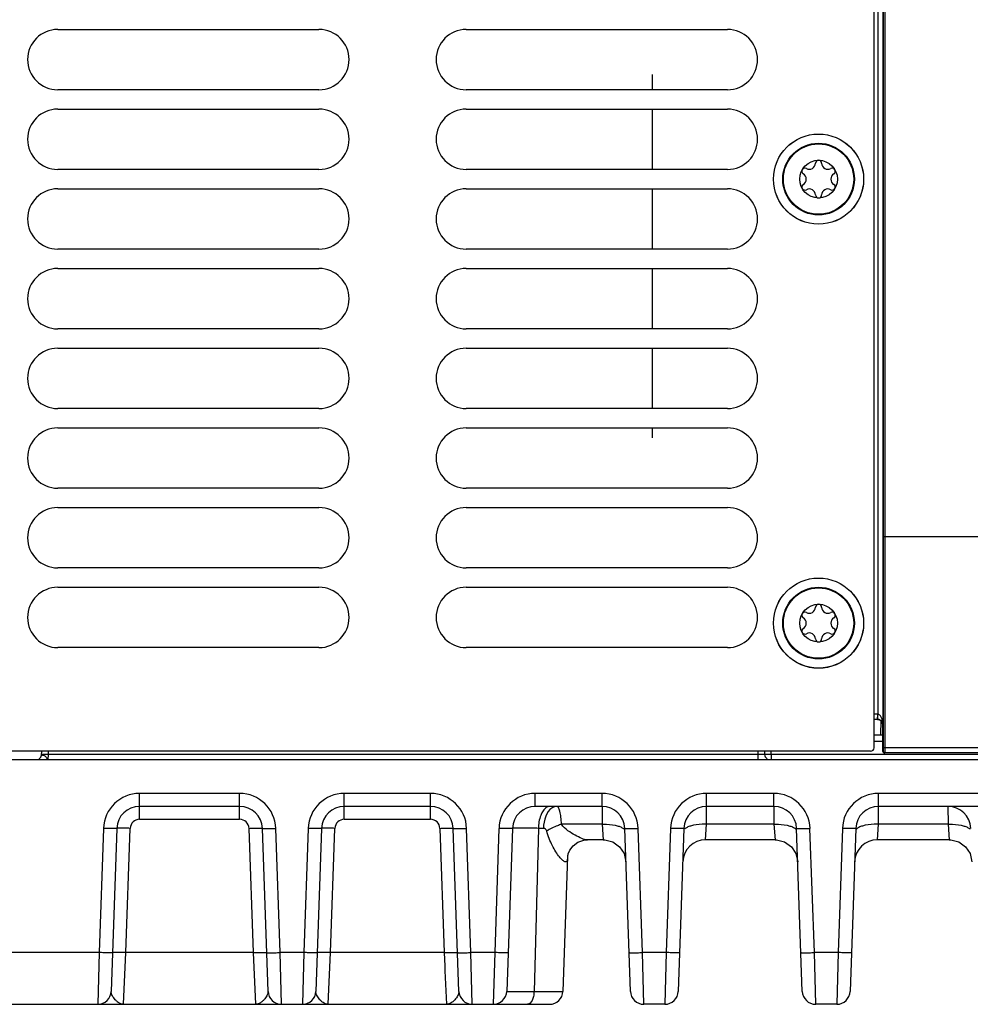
# Model space of a CAD drawing. Header units: inches. Extents: x 0 to 34, y 0 to 22.
# Tile 147 of 157: x 21.1 to 23.9, y 12.2 to 15.1. Entities that reach past the tile are written whole.
import ezdxf

# ---------------------------------------------------------------- set-up
doc = ezdxf.new("R2010")
doc.units = ezdxf.units.IN
doc.header["$LTSCALE"] = 1.87
doc.header["$MEASUREMENT"] = 0
doc.layers.get('0').update_dxf_attribs({"linetype": 'CONTINUOUS'})
for name, color, linetype in [('02___PRT_ALL_AXES', 7, 'CONTINUOUS'), ('BLUE_GOO', 7, 'CONTINUOUS'), ('COSMETIC', 7, 'CONTINUOUS')]:
    doc.layers.add(name, color=color, linetype=linetype)

msp = doc.modelspace()

# ---------------------------------------------------------------- linework, layer by layer
at = {"color": 7, "linetype": 'CONTINUOUS'}
for p, q in [((23.5877, 12.9695), (23.5877, 16.4225)), ((23.6144, 16.3432), (23.6146, 13.5889)), ((23.6194, 16.3432), (23.6196, 13.5889)), ((23.5985, 15.5922), (23.5985, 13.068)), ((23.6135, 15.5922), (23.6135, 13.038)), ((23.6146, 13.5889), (23.6144, 12.9696)), ((23.6196, 13.5889), (23.6146, 13.589)), ((23.6196, 13.5889), (23.6194, 12.9695)), ((32.4416, 13.5889), (23.6196, 13.5889)), ((23.598, 13.068), (23.5877, 13.068)), ((23.598, 13.053), (23.5877, 13.053)), ((23.598, 13.068), (23.598, 13.053)), ((23.5983, 13.053), (23.5985, 13.068)), ((23.5983, 13.053), (23.5986, 13.0529)), ((23.6078, 13.0493), (23.6071, 13.008)), ((23.6132, 13.038), (23.6135, 13.038)), ((23.6132, 12.9689), (23.6132, 13.038)), ((23.5877, 13.008), (23.6132, 13.008)), ((23.5877, 12.9887), (23.6132, 12.9887)), ((23.5777, 12.9595), (20.7677, 12.9595)), ((21.1403, 12.9595), (21.1401, 12.9482)), ((21.16, 12.9595), (21.1598, 12.9497)), ((23.2461, 12.9595), (23.2463, 12.9497)), ((23.2658, 12.9595), (23.266, 12.9497)), ((23.2856, 12.9497), (23.2855, 12.9595)), ((23.6134, 12.9598), (23.6132, 12.9696)), ((23.6132, 12.9689), (23.6132, 12.9664)), ((23.6132, 12.9664), (23.6132, 12.9642)), ((23.6132, 12.9642), (23.6133, 12.9625)), ((23.6133, 12.9625), (23.6133, 12.9616)), ((23.6133, 12.9616), (23.6133, 12.9608)), ((23.6143, 12.9598), (23.6134, 12.9598)), ((23.6144, 12.9696), (23.6143, 12.9598)), ((23.6194, 12.9695), (23.6144, 12.9696)), ((23.6194, 12.9695), (23.6193, 12.9548)), ((32.4307, 12.9695), (23.6194, 12.9695)), ((20.7534, 12.9352), (32.5313, 12.9352)), ((21.1379, 12.9411), (21.1335, 12.937)), ((21.1404, 12.9498), (21.1401, 12.9497)), ((21.1401, 12.9482), (21.1404, 12.9492)), ((21.1598, 12.9497), (21.1592, 12.9352)), ((23.2463, 12.9497), (21.1598, 12.9497)), ((23.2463, 12.9497), (23.2463, 12.9352)), ((32.3949, 12.9497), (23.2856, 12.9497)), ((23.2856, 12.9497), (23.2856, 12.9352)), ((32.5157, 12.9548), (23.6184, 12.9548)), ((21.4289, 12.7594), (21.4289, 12.8354)), ((21.723, 12.8354), (21.4289, 12.8354)), ((21.723, 12.7594), (21.723, 12.8354)), ((22.0307, 12.7594), (22.0307, 12.8354)), ((22.284, 12.8354), (22.0307, 12.8354)), ((22.284, 12.7594), (22.284, 12.8354)), ((22.5917, 12.7974), (22.5917, 12.8354)), ((22.7882, 12.8354), (22.5917, 12.8354)), ((22.7882, 12.7974), (22.7882, 12.8354)), ((23.0958, 12.7974), (23.0958, 12.8354)), ((23.2933, 12.8354), (23.0958, 12.8354)), ((23.2933, 12.7974), (23.2933, 12.8354)), ((24.323, 12.8354), (23.601, 12.8354)), ((23.601, 12.7974), (23.601, 12.8354)), ((21.723, 12.7974), (21.4289, 12.7974)), ((22.284, 12.7974), (22.0307, 12.7974)), ((22.7882, 12.7974), (22.5917, 12.7974)), ((22.7882, 12.7974), (22.7884, 12.7447)), ((23.0956, 12.7447), (23.0958, 12.7974)), ((23.2933, 12.7974), (23.0958, 12.7974)), ((23.2933, 12.7974), (23.2936, 12.7447)), ((23.6007, 12.7447), (23.601, 12.7974)), ((24.323, 12.7974), (23.601, 12.7974)), ((23.8051, 12.7974), (23.8054, 12.7447)), ((21.4289, 12.7594), (21.723, 12.7594)), ((22.0307, 12.7594), (22.284, 12.7594)), ((21.3226, 12.7328), (21.3099, 12.3679)), ((21.362, 12.7328), (21.3453, 12.2539)), ((21.3886, 12.3679), (21.4013, 12.7328)), ((21.7505, 12.7328), (21.7633, 12.3679)), ((21.8066, 12.2539), (21.7899, 12.7328)), ((21.842, 12.3679), (21.8292, 12.7328)), ((21.9244, 12.7328), (21.9117, 12.3679)), ((21.9638, 12.7328), (21.947, 12.2539)), ((21.9904, 12.3679), (22.0031, 12.7328)), ((22.3115, 12.7328), (22.3243, 12.3679)), ((22.3676, 12.2539), (22.3509, 12.7328)), ((22.403, 12.3679), (22.3902, 12.7328)), ((22.4854, 12.7328), (22.4727, 12.3679)), ((22.5248, 12.7328), (22.5081, 12.2539)), ((22.6012, 12.7328), (22.5884, 12.2539)), ((22.6158, 12.7328), (22.6012, 12.7328)), ((22.7884, 12.7447), (22.6692, 12.7447)), ((22.7884, 12.7447), (22.7916, 12.699)), ((22.8718, 12.2539), (22.8551, 12.7328)), ((22.9071, 12.3679), (22.8944, 12.7328)), ((22.9896, 12.7328), (22.9769, 12.3679)), ((23.029, 12.7328), (23.0122, 12.2539)), ((23.0924, 12.699), (23.0956, 12.7447)), ((23.2936, 12.7447), (23.0956, 12.7447)), ((23.2936, 12.7447), (23.2967, 12.699)), ((23.3769, 12.2539), (23.3602, 12.7328)), ((23.4123, 12.3679), (23.3995, 12.7328)), ((23.4947, 12.7328), (23.482, 12.3679)), ((23.5341, 12.7328), (23.5173, 12.2539)), ((23.5975, 12.699), (23.6007, 12.7447)), ((23.8054, 12.7447), (23.6007, 12.7447)), ((23.8054, 12.7447), (23.8085, 12.699)), ((22.7916, 12.699), (22.7455, 12.699)), ((23.2967, 12.699), (23.0924, 12.699)), ((23.8085, 12.699), (23.5975, 12.699)), ((22.6872, 12.6497), (22.6734, 12.2539)), ((22.6873, 12.65), (22.6873, 12.6504)), ((22.6873, 12.6497), (22.6873, 12.65)), ((21.3099, 12.3679), (20.7534, 12.3679)), ((21.3099, 12.3679), (21.3059, 12.2159)), ((21.382, 12.2159), (21.3886, 12.3679)), ((21.7633, 12.3679), (21.3886, 12.3679)), ((21.7633, 12.3679), (21.7699, 12.2159)), ((21.9117, 12.3679), (21.842, 12.3679)), ((21.8459, 12.2159), (21.842, 12.3679)), ((21.9117, 12.3679), (21.9077, 12.2159)), ((21.9837, 12.2159), (21.9904, 12.3679)), ((22.3243, 12.3679), (21.9904, 12.3679)), ((22.3243, 12.3679), (22.326, 12.3277)), ((22.4727, 12.3679), (22.403, 12.3679)), ((22.407, 12.2159), (22.403, 12.3679)), ((22.4727, 12.3679), (22.4687, 12.2159)), ((22.9769, 12.3679), (22.9071, 12.3679)), ((22.9111, 12.2159), (22.9071, 12.3679)), ((22.9769, 12.3679), (22.9729, 12.2159)), ((23.482, 12.3679), (23.4123, 12.3679)), ((23.4162, 12.2159), (23.4123, 12.3679)), ((23.482, 12.3679), (23.478, 12.2159)), ((22.326, 12.3277), (22.3266, 12.3142)), ((22.3266, 12.3142), (22.3309, 12.2159)), ((22.5884, 12.2539), (22.6734, 12.2539)), ((20.7534, 12.2159), (22.634, 12.2159)), ((22.9729, 12.2159), (22.9111, 12.2159)), ((23.478, 12.2159), (23.4162, 12.2159))]:
    msp.add_line(p, q, dxfattribs=at)
for points in [[(23.6133, 12.9608), (23.6133, 12.9605), (23.6133, 12.9602), (23.6133, 12.96), (23.6134, 12.9597), (23.6134, 12.9595), (23.6134, 12.9593), (23.6134, 12.959)], [(23.6134, 12.959), (23.6135, 12.9586), (23.6137, 12.9581), (23.6139, 12.9577)], [(21.1401, 12.9482), (21.1399, 12.9464), (21.1379, 12.9411)], [(23.6139, 12.9577), (23.6141, 12.9572), (23.6145, 12.9567), (23.6149, 12.9562), (23.6153, 12.9558), (23.6159, 12.9554), (23.6165, 12.9551), (23.6171, 12.9549), (23.6179, 12.9548), (23.6184, 12.9548)], [(22.6872, 12.6497), (22.6873, 12.6506), (22.6887, 12.6576), (22.6937, 12.6691), (22.7034, 12.6816), (22.7175, 12.692), (22.7352, 12.6981), (22.7455, 12.699)], [(22.7916, 12.699), (22.7962, 12.6988), (22.8198, 12.6928), (22.8396, 12.6787), (22.8531, 12.6585), (22.8585, 12.6348)], [(23.2967, 12.699), (23.3013, 12.6988), (23.3249, 12.6928), (23.3447, 12.6787), (23.3582, 12.6585), (23.3636, 12.6348)], [(23.8085, 12.699), (23.8131, 12.6988), (23.8367, 12.6928), (23.8565, 12.6787), (23.87, 12.6585), (23.8754, 12.6348)], [(22.6873, 12.6504), (22.6886, 12.6571), (22.6887, 12.6573)]]:
    msp.add_lwpolyline(points, dxfattribs=at)
for centre, radius in [((23.4247, 14.64), 0.1325), ((23.4247, 14.64), 0.1053), ((23.4247, 14.64), 0.1033), ((23.4247, 14.64), 0.0555), ((23.4247, 13.3355), 0.1325), ((23.4247, 13.3357), 0.1053), ((23.4247, 13.3357), 0.1033), ((23.4247, 13.3357), 0.0555)]:
    msp.add_circle(centre, radius, dxfattribs=at)
for centre, radius, start, end in [((23.4247, 14.6863), 0.00906, 1.6303, 178.3697), ((23.3846, 14.6632), 0.00906, 61.6303, 238.3697), ((23.3975, 14.6871), 0.0181, 241.6303, 358.3697), ((23.4518, 14.6871), 0.0181, 181.6303, 298.3697), ((23.4648, 14.6632), 0.00906, 301.6303, 118.3697), ((23.3704, 14.64), 0.0181, 301.6303, 58.3697), ((23.479, 14.64), 0.0181, 121.6303, 238.3697), ((23.3846, 14.6169), 0.00906, 121.6303, 298.3697), ((23.3975, 14.593), 0.0181, 1.6303, 118.3697), ((23.4518, 14.593), 0.0181, 61.6303, 178.3697), ((23.4648, 14.6169), 0.00906, 241.6303, 58.3697), ((23.4247, 14.5938), 0.00906, 181.6303, 358.3697), ((23.3846, 13.3588), 0.00906, 61.6303, 238.3697), ((23.3975, 13.3827), 0.0181, 241.6303, 358.3697), ((23.4247, 13.382), 0.00906, 1.6303, 178.3697), ((23.4518, 13.3827), 0.0181, 181.6303, 298.3697), ((23.4648, 13.3588), 0.00906, 301.6303, 118.3697), ((23.3704, 13.3357), 0.0181, 301.6303, 58.3697), ((23.479, 13.3357), 0.0181, 121.6303, 238.3697), ((23.3846, 13.3126), 0.00906, 121.6303, 298.3697), ((23.3975, 13.2887), 0.0181, 1.6303, 118.3697), ((23.4518, 13.2887), 0.0181, 61.6303, 178.3697), ((23.4648, 13.3126), 0.00906, 241.6303, 58.3697), ((23.4247, 13.2894), 0.00906, 181.6303, 358.3697), ((23.598, 13.038), 0.03, 88.9998, 90.0004), ((23.5978, 13.0372), 0.0158, 88.5065, 89.4497), ((23.598, 13.038), 0.015, 89.5002, 90.0005), ((23.598, 13.0379), 0.015, 89.0007, 89.5004), ((23.5978, 13.0372), 0.0158, 87.3843, 88.5065), ((23.598, 13.0378), 0.0152, 83.9668, 87.812), ((23.5985, 13.038), 0.0147, 1.0283, 7.2795), ((23.5982, 13.038), 0.015, 0.0233, 1.0235), ((23.5984, 13.0374), 0.0151, 2.0011, 3.1317), ((23.5777, 12.9695), 0.01, 270, 360), ((23.6193, 12.9598), 0.005, 179.9963, 269.995), ((21.1269, 12.9486), 0.0134, 297.7255, 307.6023), ((21.1266, 12.9489), 0.0137, 307.6644, 326.4011), ((23.2807, 12.95), 0.0148, 181, 240.3343), ((23.6184, 12.9598), 0.00501, 218.6722, 243.0758), ((23.6184, 12.9598), 0.00499, 243.0875, 245.2805), ((23.6184, 12.9598), 0.00501, 245.2926, 256.5466), ((23.6184, 12.9598), 0.00498, 256.5628, 258.5075), ((23.6184, 12.9598), 0.00502, 258.5146, 269.9788), ((21.4289, 12.7291), 0.1063, 90.0002, 177.9998), ((21.723, 12.7291), 0.1063, 2.0026, 89.9973), ((22.0307, 12.7291), 0.1063, 90.0002, 177.9998), ((22.284, 12.7291), 0.1063, 2.0027, 89.9975), ((22.5917, 12.7291), 0.1063, 90.0003, 177.9997), ((22.7882, 12.7291), 0.1063, 2.0026, 89.9973), ((23.0958, 12.7291), 0.1063, 90.0003, 177.9997), ((23.2933, 12.7291), 0.1063, 2.0026, 89.9973), ((23.601, 12.7291), 0.1063, 90.0003, 177.9997), ((21.4289, 12.7305), 0.0669, 90.0002, 177.9999), ((21.723, 12.7305), 0.0669, 2.0112, 90), ((22.0307, 12.7305), 0.0669, 90.0002, 177.9999), ((22.284, 12.7305), 0.0669, 2.0285, 89.9983), ((22.5917, 12.7305), 0.0669, 90.0003, 177.9977), ((22.7882, 12.7305), 0.0669, 2.0112, 90), ((23.0958, 12.7305), 0.0669, 90.0003, 177.9977), ((23.2933, 12.7305), 0.0669, 2.0112, 90), ((23.601, 12.7305), 0.0669, 90.0003, 177.9977), ((23.8051, 12.7305), 0.0669, 2, 90), ((21.4289, 12.7318), 0.0276, 90.0132, 177.9868), ((21.723, 12.7318), 0.0276, 2.0132, 89.9868), ((22.0307, 12.7318), 0.0276, 90.0132, 177.9868), ((22.284, 12.7318), 0.0276, 2.0132, 89.9868), ((23.0924, 12.6321), 0.0669, 90, 177.64), ((23.5975, 12.6321), 0.0669, 90, 177.64), ((21.3059, 12.2553), 0.0394, 270, 357.9918), ((21.8459, 12.2553), 0.0394, 182, 270.0003), ((21.9077, 12.2553), 0.0394, 270, 357.9918), ((22.407, 12.2553), 0.0394, 182, 270.0003), ((22.4687, 12.2553), 0.0394, 269.9921, 357.9997), ((22.6341, 12.2553), 0.0394, 270, 358), ((22.9111, 12.2553), 0.0394, 182.0082, 270.0003), ((22.9729, 12.2553), 0.0394, 269.9997, 357.9918), ((23.4162, 12.2553), 0.0394, 182.0082, 270.0003), ((23.478, 12.2553), 0.0394, 269.9997, 357.9918)]:
    msp.add_arc(centre, radius, start, end, dxfattribs=at)
for points, knots in [([(23.6135, 13.038), (23.6135, 13.0409), (23.6131, 13.0453), (23.612, 13.0511), (23.6107, 13.0553), (23.6089, 13.0594), (23.6065, 13.0633), (23.6038, 13.0661), (23.6009, 13.0676), (23.5993, 13.0679), (23.5985, 13.068)], [0, 0, 0, 0, 0.243271, 0.365472, 0.488285, 0.612092, 0.737596, 0.866124, 0.93249, 1, 1, 1, 1]), ([(23.6131, 13.0398), (23.6128, 13.042), (23.6114, 13.0459), (23.6075, 13.05), (23.6031, 13.0523), (23.6, 13.0529), (23.5986, 13.0529)], [0, 0, 0, 0, 0.309167, 0.564491, 0.788972, 1, 1, 1, 1]), ([(23.5996, 13.0529), (23.6021, 13.0526), (23.6063, 13.051), (23.6106, 13.0469), (23.6128, 13.0426), (23.6134, 13.0397), (23.6135, 13.0383)], [0, 0, 0, 0, 0.345899, 0.595715, 0.805949, 1, 1, 1, 1]), ([(21.1598, 12.9497), (21.1556, 12.9498), (21.1491, 12.9498), (21.1427, 12.9499), (21.1404, 12.9498)], [0, 0, 0, 0, 0.652945, 1, 1, 1, 1]), ([(21.1404, 12.9492), (21.141, 12.9491), (21.1421, 12.9481), (21.1448, 12.9478), (21.1483, 12.9471), (21.1519, 12.945), (21.1547, 12.9419), (21.1565, 12.9387), (21.1576, 12.9364), (21.1587, 12.9352), (21.1592, 12.9352)], [0, 0, 0, 0, 0.066381, 0.176733, 0.325654, 0.498922, 0.67569, 0.829658, 0.940256, 1, 1, 1, 1]), ([(23.266, 12.9497), (23.266, 12.9496), (23.2651, 12.9498), (23.2643, 12.9495), (23.2624, 12.9496), (23.26, 12.9496), (23.2571, 12.9496), (23.2524, 12.9496), (23.2488, 12.9497), (23.2463, 12.9497)], [0, 0, 0, 0, 0.0193, 0.076179, 0.168556, 0.292899, 0.444438, 0.617316, 1, 1, 1, 1]), ([(23.2856, 12.9497), (23.2831, 12.9497), (23.2795, 12.9496), (23.2749, 12.9496), (23.2719, 12.9496), (23.2695, 12.9496), (23.2676, 12.9495), (23.2667, 12.9498), (23.266, 12.9496), (23.266, 12.9497)], [0, 0, 0, 0, 0.382087, 0.554826, 0.70635, 0.830813, 0.923394, 0.980483, 1, 1, 1, 1]), ([(22.6356, 12.7974), (22.6313, 12.7974), (22.6216, 12.7935), (22.6156, 12.7855), (22.6129, 12.7809)], [0, 0, 0, 0, 0.442229, 1, 1, 1, 1]), ([(22.6407, 12.7925), (22.6325, 12.787), (22.6199, 12.7672), (22.6161, 12.7451), (22.6158, 12.7328)], [0, 0, 0, 0, 0.445569, 1, 1, 1, 1]), ([(22.6556, 12.7974), (22.6543, 12.7974), (22.6491, 12.797), (22.644, 12.7948), (22.6407, 12.7925)], [0, 0, 0, 0, 0.240978, 1, 1, 1, 1]), ([(22.6692, 12.7447), (22.6688, 12.7518), (22.6677, 12.7647), (22.6654, 12.7796), (22.6626, 12.7888), (22.6605, 12.794), (22.6576, 12.7974), (22.6556, 12.7974)], [0, 0, 0, 0, 0.38432, 0.689837, 0.805392, 0.894271, 1, 1, 1, 1]), ([(22.6129, 12.7809), (22.611, 12.7777), (22.604, 12.7626), (22.6014, 12.7457), (22.6012, 12.7328)], [0, 0, 0, 0, 0.222489, 1, 1, 1, 1]), ([(21.362, 12.7328), (21.362, 12.7325), (21.3604, 12.7326), (21.3587, 12.7323), (21.3548, 12.7323), (21.3501, 12.7322), (21.3442, 12.7323), (21.3349, 12.7324), (21.3277, 12.7326), (21.3226, 12.7328)], [0, 0, 0, 0, 0.020389, 0.077486, 0.169968, 0.294095, 0.445312, 0.617961, 1, 1, 1, 1]), ([(21.4013, 12.7328), (21.3963, 12.733), (21.389, 12.7332), (21.3798, 12.7333), (21.3739, 12.7334), (21.3691, 12.7333), (21.3653, 12.7334), (21.3635, 12.733), (21.362, 12.7331), (21.362, 12.7328)], [0, 0, 0, 0, 0.382039, 0.554688, 0.705905, 0.830032, 0.922514, 0.979611, 1, 1, 1, 1]), ([(21.7505, 12.7328), (21.7555, 12.733), (21.7628, 12.7332), (21.7721, 12.7333), (21.778, 12.7334), (21.7827, 12.7333), (21.7866, 12.7334), (21.7883, 12.733), (21.7899, 12.7331), (21.7899, 12.7328)], [0, 0, 0, 0, 0.382039, 0.554688, 0.705905, 0.830032, 0.922514, 0.979611, 1, 1, 1, 1]), ([(21.7899, 12.7328), (21.7899, 12.7325), (21.7914, 12.7326), (21.7932, 12.7323), (21.797, 12.7323), (21.8017, 12.7322), (21.8077, 12.7323), (21.8169, 12.7324), (21.8242, 12.7326), (21.8292, 12.7328)], [0, 0, 0, 0, 0.020389, 0.077486, 0.169968, 0.294095, 0.445312, 0.617961, 1, 1, 1, 1]), ([(21.9638, 12.7328), (21.9638, 12.7325), (21.9622, 12.7326), (21.9605, 12.7323), (21.9566, 12.7323), (21.9519, 12.7322), (21.946, 12.7323), (21.9367, 12.7324), (21.9294, 12.7326), (21.9244, 12.7328)], [0, 0, 0, 0, 0.020389, 0.077486, 0.169968, 0.294095, 0.445312, 0.617961, 1, 1, 1, 1]), ([(22.0031, 12.7328), (21.9981, 12.733), (21.9908, 12.7332), (21.9816, 12.7333), (21.9756, 12.7334), (21.9709, 12.7333), (21.9671, 12.7334), (21.9653, 12.733), (21.9638, 12.7331), (21.9638, 12.7328)], [0, 0, 0, 0, 0.382039, 0.554688, 0.705905, 0.830032, 0.922514, 0.979611, 1, 1, 1, 1]), ([(22.3115, 12.7328), (22.3166, 12.733), (22.3238, 12.7332), (22.3331, 12.7333), (22.339, 12.7334), (22.3437, 12.7333), (22.3476, 12.7334), (22.3493, 12.733), (22.3509, 12.7331), (22.3509, 12.7328)], [0, 0, 0, 0, 0.382039, 0.554688, 0.705905, 0.830032, 0.922514, 0.979611, 1, 1, 1, 1]), ([(22.3509, 12.7328), (22.3509, 12.7325), (22.3524, 12.7326), (22.3542, 12.7323), (22.358, 12.7323), (22.3628, 12.7322), (22.3687, 12.7323), (22.3779, 12.7324), (22.3852, 12.7326), (22.3902, 12.7328)], [0, 0, 0, 0, 0.020389, 0.077486, 0.169968, 0.294095, 0.445312, 0.617961, 1, 1, 1, 1]), ([(22.5248, 12.7328), (22.5248, 12.7325), (22.5232, 12.7326), (22.5215, 12.7323), (22.5176, 12.7323), (22.5129, 12.7322), (22.507, 12.7323), (22.4977, 12.7324), (22.4905, 12.7326), (22.4854, 12.7328)], [0, 0, 0, 0, 0.020389, 0.077486, 0.169968, 0.294095, 0.445312, 0.617961, 1, 1, 1, 1]), ([(22.6012, 12.7328), (22.5956, 12.7329), (22.585, 12.733), (22.5701, 12.7331), (22.557, 12.7331), (22.546, 12.7332), (22.5382, 12.7332), (22.5331, 12.7331), (22.5302, 12.7331), (22.528, 12.733), (22.5262, 12.733), (22.5255, 12.7328), (22.5248, 12.7329), (22.5248, 12.7328)], [0, 0, 0, 0, 0.21779, 0.414834, 0.587283, 0.732396, 0.847834, 0.893847, 0.931771, 0.961419, 0.982702, 0.995561, 1, 1, 1, 1]), ([(22.6257, 12.7249), (22.6251, 12.7272), (22.6226, 12.7314), (22.618, 12.7328), (22.6158, 12.7328)], [0, 0, 0, 0, 0.526709, 1, 1, 1, 1]), ([(22.6692, 12.7447), (22.6652, 12.7434), (22.6501, 12.7381), (22.6356, 12.7313), (22.6257, 12.7249)], [0, 0, 0, 0, 0.263549, 1, 1, 1, 1]), ([(22.7455, 12.699), (22.7399, 12.699), (22.7272, 12.7033), (22.708, 12.7125), (22.6873, 12.7257), (22.6743, 12.7374), (22.6692, 12.7447)], [0, 0, 0, 0, 0.186451, 0.431508, 0.706752, 1, 1, 1, 1]), ([(22.7884, 12.7447), (22.7927, 12.7448), (22.8085, 12.7448), (22.8245, 12.743), (22.8355, 12.7397)], [0, 0, 0, 0, 0.272899, 1, 1, 1, 1]), ([(22.8355, 12.7397), (22.839, 12.7387), (22.8452, 12.7365), (22.8508, 12.7328), (22.8527, 12.7307)], [0, 0, 0, 0, 0.572531, 1, 1, 1, 1]), ([(22.8551, 12.7328), (22.8551, 12.7325), (22.8566, 12.7326), (22.8583, 12.7323), (22.8622, 12.7323), (22.8669, 12.7322), (22.8728, 12.7323), (22.8821, 12.7324), (22.8894, 12.7326), (22.8944, 12.7328)], [0, 0, 0, 0, 0.020389, 0.077486, 0.169968, 0.294095, 0.445312, 0.617961, 1, 1, 1, 1]), ([(23.029, 12.7328), (23.0289, 12.7325), (23.0274, 12.7326), (23.0257, 12.7323), (23.0218, 12.7323), (23.0171, 12.7322), (23.0112, 12.7323), (23.0019, 12.7324), (22.9946, 12.7326), (22.9896, 12.7328)], [0, 0, 0, 0, 0.020389, 0.077486, 0.169968, 0.294095, 0.445312, 0.617961, 1, 1, 1, 1]), ([(23.0485, 12.7397), (23.045, 12.7387), (23.0388, 12.7365), (23.0332, 12.7328), (23.0313, 12.7307)], [0, 0, 0, 0, 0.57259, 1, 1, 1, 1]), ([(23.0956, 12.7447), (23.0913, 12.7448), (23.0755, 12.7448), (23.0595, 12.743), (23.0485, 12.7397)], [0, 0, 0, 0, 0.272895, 1, 1, 1, 1]), ([(23.2936, 12.7447), (23.2979, 12.7448), (23.3136, 12.7448), (23.3296, 12.743), (23.3406, 12.7397)], [0, 0, 0, 0, 0.272899, 1, 1, 1, 1]), ([(23.3406, 12.7397), (23.3442, 12.7387), (23.3503, 12.7365), (23.3559, 12.7328), (23.3578, 12.7307)], [0, 0, 0, 0, 0.572531, 1, 1, 1, 1]), ([(23.3602, 12.7328), (23.3602, 12.7325), (23.3617, 12.7326), (23.3635, 12.7323), (23.3673, 12.7323), (23.372, 12.7322), (23.378, 12.7323), (23.3872, 12.7324), (23.3945, 12.7326), (23.3995, 12.7328)], [0, 0, 0, 0, 0.020389, 0.077486, 0.169968, 0.294095, 0.445312, 0.617961, 1, 1, 1, 1]), ([(23.5341, 12.7328), (23.5341, 12.7325), (23.5325, 12.7326), (23.5308, 12.7323), (23.5269, 12.7323), (23.5222, 12.7322), (23.5163, 12.7323), (23.507, 12.7324), (23.4997, 12.7326), (23.4947, 12.7328)], [0, 0, 0, 0, 0.020389, 0.077486, 0.169968, 0.294095, 0.445312, 0.617961, 1, 1, 1, 1]), ([(23.5537, 12.7397), (23.5501, 12.7387), (23.5439, 12.7365), (23.5383, 12.7328), (23.5365, 12.7307)], [0, 0, 0, 0, 0.57259, 1, 1, 1, 1]), ([(23.6007, 12.7447), (23.5964, 12.7448), (23.5806, 12.7448), (23.5647, 12.743), (23.5537, 12.7397)], [0, 0, 0, 0, 0.272895, 1, 1, 1, 1]), ([(23.8054, 12.7447), (23.8097, 12.7448), (23.8255, 12.7448), (23.8414, 12.743), (23.8524, 12.7397)], [0, 0, 0, 0, 0.272899, 1, 1, 1, 1]), ([(23.8524, 12.7397), (23.856, 12.7387), (23.8621, 12.7365), (23.8677, 12.7328), (23.8696, 12.7307)], [0, 0, 0, 0, 0.572613, 1, 1, 1, 1]), ([(22.6872, 12.6497), (22.6872, 12.6475), (22.6869, 12.6436), (22.6859, 12.6387), (22.6839, 12.6351), (22.6803, 12.634), (22.6765, 12.6356), (22.6704, 12.6402), (22.6621, 12.6498), (22.6519, 12.6644), (22.6379, 12.6891), (22.6295, 12.71), (22.6257, 12.7249)], [0, 0, 0, 0, 0.051803, 0.091494, 0.119793, 0.143236, 0.17284, 0.213586, 0.326399, 0.470505, 0.634989, 1, 1, 1, 1]), ([(21.3492, 12.3679), (21.3492, 12.3676), (21.3477, 12.3677), (21.346, 12.3674), (21.3421, 12.3674), (21.3374, 12.3673), (21.3315, 12.3674), (21.3222, 12.3675), (21.3149, 12.3677), (21.3099, 12.3679)], [0, 0, 0, 0, 0.020389, 0.077485, 0.169968, 0.294095, 0.445312, 0.61796, 1, 1, 1, 1]), ([(21.3886, 12.3679), (21.3836, 12.3681), (21.3763, 12.3683), (21.367, 12.3684), (21.3611, 12.3685), (21.3564, 12.3684), (21.3525, 12.3684), (21.3508, 12.3681), (21.3493, 12.3682), (21.3492, 12.3679)], [0, 0, 0, 0, 0.382039, 0.554688, 0.705905, 0.830032, 0.922514, 0.979611, 1, 1, 1, 1]), ([(21.7633, 12.3679), (21.7683, 12.3681), (21.7756, 12.3683), (21.7848, 12.3684), (21.7907, 12.3685), (21.7955, 12.3684), (21.7993, 12.3684), (21.8011, 12.3681), (21.8026, 12.3682), (21.8026, 12.3679)], [0, 0, 0, 0, 0.382039, 0.554687, 0.705905, 0.830032, 0.922514, 0.979611, 1, 1, 1, 1]), ([(21.8026, 12.3679), (21.8026, 12.3676), (21.8042, 12.3677), (21.8059, 12.3674), (21.8098, 12.3674), (21.8145, 12.3673), (21.8204, 12.3674), (21.8297, 12.3675), (21.8369, 12.3677), (21.842, 12.3679)], [0, 0, 0, 0, 0.020389, 0.077486, 0.169968, 0.294095, 0.445312, 0.617961, 1, 1, 1, 1]), ([(21.951, 12.3679), (21.951, 12.3676), (21.9495, 12.3677), (21.9477, 12.3674), (21.9439, 12.3674), (21.9392, 12.3673), (21.9332, 12.3674), (21.924, 12.3675), (21.9167, 12.3677), (21.9117, 12.3679)], [0, 0, 0, 0, 0.020389, 0.077485, 0.169968, 0.294095, 0.445312, 0.61796, 1, 1, 1, 1]), ([(21.9904, 12.3679), (21.9854, 12.3681), (21.9781, 12.3683), (21.9688, 12.3684), (21.9629, 12.3685), (21.9582, 12.3684), (21.9543, 12.3684), (21.9526, 12.3681), (21.951, 12.3682), (21.951, 12.3679)], [0, 0, 0, 0, 0.382039, 0.554688, 0.705905, 0.830032, 0.922514, 0.979611, 1, 1, 1, 1]), ([(22.3243, 12.3679), (22.3293, 12.3681), (22.3366, 12.3683), (22.3458, 12.3684), (22.3518, 12.3685), (22.3565, 12.3684), (22.3603, 12.3684), (22.3621, 12.3681), (22.3636, 12.3682), (22.3636, 12.3679)], [0, 0, 0, 0, 0.382039, 0.554687, 0.705905, 0.830032, 0.922514, 0.979611, 1, 1, 1, 1]), ([(22.3636, 12.3679), (22.3636, 12.3676), (22.3652, 12.3677), (22.3669, 12.3674), (22.3708, 12.3674), (22.3755, 12.3673), (22.3814, 12.3674), (22.3907, 12.3675), (22.398, 12.3677), (22.403, 12.3679)], [0, 0, 0, 0, 0.020389, 0.077486, 0.169968, 0.294095, 0.445312, 0.617961, 1, 1, 1, 1]), ([(22.512, 12.3679), (22.512, 12.3676), (22.5105, 12.3677), (22.5088, 12.3674), (22.5049, 12.3674), (22.5002, 12.3673), (22.4943, 12.3674), (22.485, 12.3675), (22.4777, 12.3677), (22.4727, 12.3679)], [0, 0, 0, 0, 0.020389, 0.077485, 0.169968, 0.294095, 0.445312, 0.61796, 1, 1, 1, 1]), ([(22.8678, 12.3679), (22.8678, 12.3676), (22.8693, 12.3677), (22.8711, 12.3674), (22.8749, 12.3674), (22.8797, 12.3673), (22.8856, 12.3674), (22.8948, 12.3675), (22.9021, 12.3677), (22.9071, 12.3679)], [0, 0, 0, 0, 0.020389, 0.077486, 0.169968, 0.294095, 0.445312, 0.617961, 1, 1, 1, 1]), ([(23.0162, 12.3679), (23.0162, 12.3676), (23.0147, 12.3677), (23.0129, 12.3674), (23.0091, 12.3674), (23.0043, 12.3673), (22.9984, 12.3674), (22.9892, 12.3675), (22.9819, 12.3677), (22.9769, 12.3679)], [0, 0, 0, 0, 0.020389, 0.077485, 0.169968, 0.294095, 0.445312, 0.61796, 1, 1, 1, 1]), ([(23.3729, 12.3679), (23.3729, 12.3676), (23.3745, 12.3677), (23.3762, 12.3674), (23.3801, 12.3674), (23.3848, 12.3673), (23.3907, 12.3674), (23.4, 12.3675), (23.4072, 12.3677), (23.4123, 12.3679)], [0, 0, 0, 0, 0.020389, 0.077486, 0.169968, 0.294095, 0.445312, 0.617961, 1, 1, 1, 1]), ([(23.5213, 12.3679), (23.5213, 12.3676), (23.5198, 12.3677), (23.518, 12.3674), (23.5142, 12.3674), (23.5095, 12.3673), (23.5035, 12.3674), (23.4943, 12.3675), (23.487, 12.3677), (23.482, 12.3679)], [0, 0, 0, 0, 0.020389, 0.077485, 0.169968, 0.294095, 0.445312, 0.61796, 1, 1, 1, 1]), ([(21.3573, 12.2291), (21.3541, 12.2327), (21.3486, 12.2402), (21.3451, 12.2494), (21.3453, 12.2539)], [0, 0, 0, 0, 0.518246, 1, 1, 1, 1]), ([(21.8066, 12.2539), (21.8067, 12.2494), (21.8032, 12.2402), (21.7977, 12.2326), (21.7944, 12.229)], [0, 0, 0, 0, 0.481796, 1, 1, 1, 1]), ([(21.9591, 12.2291), (21.9559, 12.2327), (21.9504, 12.2402), (21.9469, 12.2494), (21.947, 12.2539)], [0, 0, 0, 0, 0.518246, 1, 1, 1, 1]), ([(22.3676, 12.2539), (22.3678, 12.2494), (22.3642, 12.2402), (22.3587, 12.2326), (22.3554, 12.229)], [0, 0, 0, 0, 0.481796, 1, 1, 1, 1]), ([(22.5081, 12.2539), (22.5081, 12.2538), (22.5088, 12.254), (22.5096, 12.2537), (22.5114, 12.2538), (22.5137, 12.2537), (22.5168, 12.2537), (22.5222, 12.2537), (22.5304, 12.2537), (22.542, 12.2537), (22.5558, 12.2537), (22.5715, 12.2538), (22.5826, 12.2539), (22.5884, 12.2539)], [0, 0, 0, 0, 0.00432, 0.017161, 0.038494, 0.068253, 0.106298, 0.152454, 0.268316, 0.413754, 0.586264, 0.782942, 1, 1, 1, 1]), ([(22.5884, 12.2539), (22.5883, 12.249), (22.5872, 12.2396), (22.5831, 12.2257), (22.5749, 12.2159), (22.5691, 12.2159)], [0, 0, 0, 0, 0.326212, 0.61508, 1, 1, 1, 1]), ([(21.382, 12.2159), (21.3804, 12.2159), (21.3735, 12.2166), (21.3673, 12.2202), (21.3632, 12.2235)], [0, 0, 0, 0, 0.235551, 1, 1, 1, 1]), ([(21.7886, 12.2235), (21.7872, 12.2223), (21.7817, 12.2183), (21.7749, 12.2159), (21.7699, 12.2159)], [0, 0, 0, 0, 0.272529, 1, 1, 1, 1]), ([(21.9837, 12.2159), (21.9821, 12.2159), (21.9753, 12.2166), (21.969, 12.2202), (21.965, 12.2235)], [0, 0, 0, 0, 0.235551, 1, 1, 1, 1]), ([(22.3497, 12.2235), (22.3482, 12.2223), (22.3427, 12.2183), (22.3359, 12.2159), (22.3309, 12.2159)], [0, 0, 0, 0, 0.272528, 1, 1, 1, 1])]:
    msp.add_open_spline(points, degree=3, knots=knots, dxfattribs=at)
for points in [[(23.6145, 12.9566), (23.6138, 12.9575), (23.6134, 12.9587), (23.6134, 12.9598)], [(21.1381, 12.9413), (21.1388, 12.9423), (21.1393, 12.9435), (21.1397, 12.9447)], [(21.1397, 12.9447), (21.1401, 12.9459), (21.1404, 12.9473), (21.1404, 12.9486)], [(21.3632, 12.2235), (21.3611, 12.2252), (21.3591, 12.2271), (21.3573, 12.2291)], [(21.7944, 12.229), (21.7926, 12.227), (21.7907, 12.2252), (21.7886, 12.2235)], [(21.965, 12.2235), (21.9629, 12.2252), (21.9609, 12.2271), (21.9591, 12.2291)], [(22.3554, 12.229), (22.3537, 12.227), (22.3517, 12.2252), (22.3497, 12.2235)]]:
    msp.add_open_spline(points, degree=3, dxfattribs=at)
at = {"layer": '02___PRT_ALL_AXES', "color": 7, "linetype": 'CONTINUOUS'}
for p, q in [((21.1884, 15.0798), (21.9562, 15.0798)), ((22.3892, 15.0798), (23.1569, 15.0798)), ((21.9562, 14.9027), (21.1884, 14.9027)), ((23.1569, 14.9027), (22.3892, 14.9027)), ((21.1884, 14.8457), (21.9562, 14.8457)), ((22.3892, 14.8457), (23.1569, 14.8457)), ((21.9562, 14.6685), (21.1884, 14.6685)), ((23.1569, 14.6685), (22.3892, 14.6685)), ((21.1884, 14.6116), (21.9562, 14.6116)), ((22.3892, 14.6116), (23.1569, 14.6116)), ((21.9562, 14.4344), (21.1884, 14.4344)), ((23.1569, 14.4344), (22.3892, 14.4344)), ((21.1884, 14.3774), (21.9562, 14.3774)), ((22.3892, 14.3774), (23.1569, 14.3774)), ((21.9562, 14.2002), (21.1884, 14.2002)), ((23.1569, 14.2002), (22.3892, 14.2002)), ((21.1884, 14.1433), (21.9562, 14.1433)), ((22.3892, 14.1433), (23.1569, 14.1433)), ((21.9562, 13.9661), (21.1884, 13.9661)), ((23.1569, 13.9661), (22.3892, 13.9661)), ((21.1884, 13.9091), (21.9562, 13.9091)), ((22.3892, 13.9091), (23.1569, 13.9091)), ((21.9562, 13.732), (21.1884, 13.732)), ((23.1569, 13.732), (22.3892, 13.732)), ((21.1884, 13.675), (21.9562, 13.675)), ((22.3892, 13.675), (23.1569, 13.675)), ((21.9562, 13.4978), (21.1884, 13.4978)), ((23.1569, 13.4978), (22.3892, 13.4978)), ((21.1884, 13.4409), (21.9562, 13.4409)), ((22.3892, 13.4409), (23.1569, 13.4409)), ((21.9562, 13.2637), (21.1884, 13.2637)), ((23.1569, 13.2637), (22.3892, 13.2637))]:
    msp.add_line(p, q, dxfattribs=at)
for centre, start, end in [((21.1884, 14.9912), 90, 270), ((21.9562, 14.9912), 270, 90), ((22.3892, 14.9912), 90, 270), ((23.1569, 14.9912), 270, 90), ((21.1884, 14.7571), 90, 270), ((21.9562, 14.7571), 270, 90), ((22.3892, 14.7571), 90, 270), ((23.1569, 14.7571), 270, 90), ((21.1884, 14.523), 90, 270), ((21.9562, 14.523), 270, 90), ((22.3892, 14.523), 90, 270), ((23.1569, 14.523), 270, 90), ((21.1884, 14.2888), 90, 270), ((21.9562, 14.2888), 270, 90), ((22.3892, 14.2888), 90, 270), ((23.1569, 14.2888), 270, 90), ((21.1884, 14.0547), 90, 270), ((21.9562, 14.0547), 270, 90), ((22.3892, 14.0547), 90, 270), ((23.1569, 14.0547), 270, 90), ((21.1884, 13.8206), 90, 270), ((21.9562, 13.8206), 270, 90), ((22.3892, 13.8206), 90, 270), ((23.1569, 13.8206), 270, 90), ((21.1884, 13.5864), 90, 270), ((21.9562, 13.5864), 270, 90), ((22.3892, 13.5864), 90, 270), ((23.1569, 13.5864), 270, 90), ((21.1884, 13.3523), 90, 270), ((21.9562, 13.3523), 270, 90), ((22.3892, 13.3523), 90, 270), ((23.1569, 13.3523), 270, 90)]:
    msp.add_arc(centre, 0.0886, start, end, dxfattribs=at)
at = {"layer": 'BLUE_GOO', "color": 4, "linetype": 'CONTINUOUS'}
for p, q in [((22.936, 14.9473), (22.936, 14.9027)), ((22.936, 14.8457), (22.936, 14.6685)), ((22.936, 14.6116), (22.936, 14.4344)), ((22.936, 14.3774), (22.936, 14.2002)), ((22.936, 14.1433), (22.936, 13.9661)), ((22.936, 13.9091), (22.936, 13.8803))]:
    msp.add_line(p, q, dxfattribs=at)
at = {"layer": 'COSMETIC', "color": 7, "linetype": 'CONTINUOUS'}
for centre in [(23.4247, 14.64), (23.4247, 13.3357)]:
    msp.add_circle(centre, 0.1323, dxfattribs=at)

doc.saveas('drawing.dxf')
